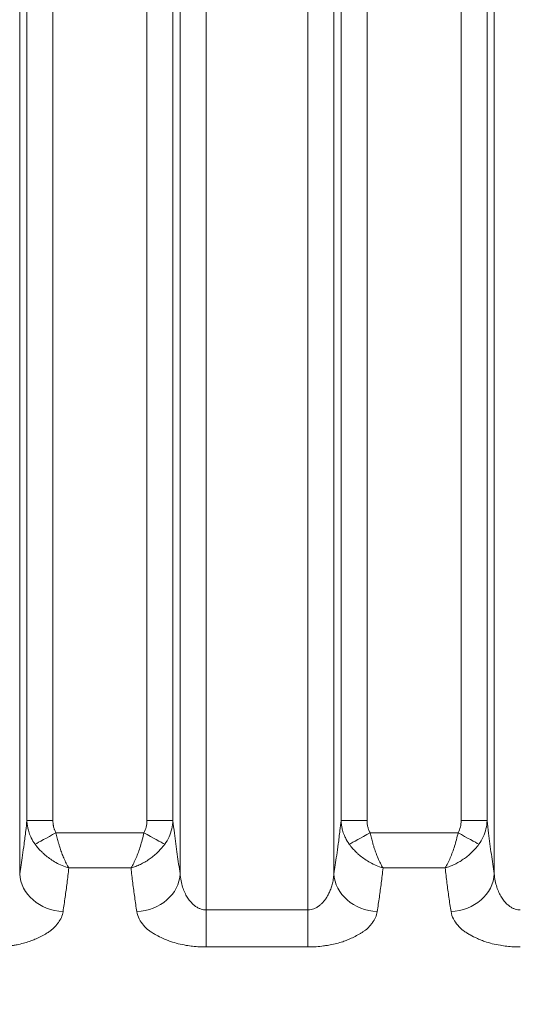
# Model space of a CAD drawing. Header units: millimetres. Extents: x 5 to 415, y 5 to 292.
# Tile 114 of 197: x 325.69 to 331.45, y 150.02 to 161.35. Entities that reach past the tile are written whole.
import ezdxf

# ---------------------------------------------------------------- set-up
doc = ezdxf.new("R2010")
doc.units = ezdxf.units.MM
doc.layers.add('Bemaßung (ISO)', color=7, linetype='Continuous', lineweight=25)
doc.layers.add('Sichtbar schmal (ISO)', color=7, linetype='Continuous', lineweight=18)
doc.styles.add('Notiztext (ISO)', font='isocpeur.ttf')
doc.dimstyles.new('Standard (ISO)', dxfattribs={"dimtxt": 3.5, "dimasz": 2.5, "dimexe": 2, "dimexo": 0, "dimgap": 0.762, "dimtad": 1, "dimtoh": 1, "dimdec": 8, "dimdsep": 46, "dimtxsty": 'Notiztext (ISO)', "dimcen": 0.09, "dimdle": 10, "dimclrd": 256, "dimclre": 256, "dimclrt": 256, "dimadec": 6, "dimazin": 2, "dimtfac": 0.514286, "dimtdec": 3, "dimtmove": 0, "dimatfit": 3, "dimfxl": 1, "dimtolj": 1, "dimlwd": -1, "dimlwe": -1, "dimarcsym": 0})

# ---------------------------------------------------------------- blocks, each defined once
blk = doc.blocks.new('*D23')
at = {"layer": 'Bemaßung (ISO)', "transparency": 16777216}
for p, q in [((289.955, 157.435), (289.955, 125.601)), ((384.955, 157.435), (384.955, 125.601)), ((292.455, 127.601), (382.455, 127.601))]:
    blk.add_line(p, q, dxfattribs=at)
for points in [[(292.455, 128.018), (292.455, 127.184), (289.955, 127.601)], [(382.455, 128.018), (382.455, 127.184), (384.955, 127.601)]]:
    blk.add_solid(points, dxfattribs=at)
at = {"layer": 'Defpoints', "color": 0, "transparency": 16777216}
for p in [(289.955, 157.435), (384.955, 157.435), (384.955, 127.601)]:
    blk.add_point(p, dxfattribs=at)
at = {"layer": 'Bemaßung (ISO)', "transparency": 16777216, "insert": (335.355, 131.863), "char_height": 3.5, "attachment_point": 1, "style": 'Notiztext (ISO)'}
blk.add_mtext('\\A1;95', dxfattribs=at)

msp = doc.modelspace()

# ---------------------------------------------------------------- linework, layer by layer
at = {"layer": 'Sichtbar schmal (ISO)'}
for p, q in [((327.83704243, 151.10716967), (327.83704276, 172.09147546)), ((329.00722978, 151.10718738), (329.00722947, 172.09147563)), ((325.69313744, 151.52419207), (325.69313769, 171.67579884)), ((327.53818435, 151.52421711), (327.53818409, 171.67579763)), ((329.30608826, 171.67579884), (329.30608801, 151.5243169)), ((331.15113492, 151.52434544), (331.15113466, 171.67579763)), ((325.77595263, 152.1356933), (325.77595266, 171.09415074)), ((326.07481106, 152.13569331), (326.07481108, 171.09415066)), ((327.1565109, 171.09415067), (327.15651057, 152.13575227)), ((327.45536893, 171.09414942), (327.45536906, 152.13575237)), ((329.3889032, 152.13591123), (329.38890323, 171.09415074)), ((329.68776163, 152.13591123), (329.68776165, 171.09415066)), ((330.76946147, 171.09415067), (330.76946114, 152.13596886)), ((331.0683195, 171.09414942), (331.06831963, 152.13596896)), ((326.07481106, 152.13569331), (325.77595265, 152.13569331)), ((327.45536888, 152.13575227), (327.15651057, 152.13575227)), ((329.68776163, 152.13591123), (329.38890322, 152.13591123)), ((331.06831945, 152.13596886), (330.76946114, 152.13596886)), ((327.12216581, 151.99484785), (326.1091466, 151.99479406)), ((330.73511168, 151.9950524), (329.72210173, 151.99500015)), ((326.25813051, 151.59000966), (326.97326918, 151.59005724)), ((329.87108175, 151.59023157), (330.58622093, 151.59027811)), ((327.83704884, 150.68117102), (327.83704241, 151.10716967)), ((327.83704243, 151.10716967), (329.00722978, 151.10718738)), ((329.00723625, 150.68118334), (329.00722981, 151.10718738)), ((327.8370416, 150.68117096), (329.00723623, 150.6811833))]:
    msp.add_line(p, q, dxfattribs=at)
for centre, major_axis, ratio, start_param, end_param in [((326.92118357, 152.17324105), (0.08606333, -0.2758496), 0.7940013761, 0.6493272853, 1.1956602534), ((330.534144, 152.17345048), (0.08603687, -0.27585396), 0.7939880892, 0.6493814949, 1.1957645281), ((326.1090787, 151.99492679), (0.26242743, 0.14536791), 0.0004967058, 3.5698487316, 4.7123722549), ((327.12230248, 151.99508792), (-0.26236823, 0.14547451), 0.0009207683, 1.5707860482, 2.7133155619), ((329.72203402, 151.9951326), (0.26242347, 0.14537506), 0.0004955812, 3.5698862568, 4.7123721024), ((330.73522742, 151.99525484), (-0.26237168, 0.14546836), 0.0007772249, 1.5707862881, 2.7132634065), ((326.19123498, 151.52419226), (-0.49395245, 0.0775305), 0.8709446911, 0.1783037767, 1.7066831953), ((327.04008701, 151.52421736), (0.49395264, 0.07752931), 0.8709313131, 4.5765612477, 6.1048812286), ((329.80418556, 151.52431716), (-0.49395494, 0.07751462), 0.8709018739, 0.1782758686, 1.7066535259), ((330.65303758, 151.5243457), (0.49395495, 0.07751453), 0.8708912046, 4.5765956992, 6.1049072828)]:
    msp.add_ellipse(centre, major_axis=major_axis, ratio=ratio, start_param=start_param, end_param=end_param, dxfattribs=at)
for points, knots in [([(325.77595265, 152.13569331), (325.77175525, 152.09616639), (325.76744936, 152.05781458), (325.76304974, 152.02051891), (325.75671936, 151.96685617), (325.75019492, 151.91537992), (325.74352373, 151.86554818), (325.73757129, 151.82108529), (325.73150201, 151.77793163), (325.72534634, 151.73565542), (325.71982249, 151.69771844), (325.71422907, 151.66048804), (325.70858567, 151.62364468), (325.70347252, 151.59026306), (325.69831833, 151.55719918), (325.69313744, 151.52419236)], [0.000000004, 0.000000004, 0.000000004, 0.000000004, 0.16896074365, 0.16896074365, 0.16896074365, 0.41206929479, 0.41206929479, 0.41206929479, 0.6289854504, 0.6289854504, 0.6289854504, 0.82363729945, 0.82363729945, 0.82363729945, 1, 1, 1, 1]), ([(325.87038079, 151.86263277), (325.8527284, 151.88683958), (325.8375225, 151.91243852), (325.82495888, 151.93837585), (325.82344089, 151.94150971), (325.82196098, 151.94464832), (325.82051907, 151.94779011), (325.81106323, 151.96839357), (325.80322589, 151.98910289), (325.7967324, 152.01049954), (325.7940405, 152.01936959), (325.79158442, 152.02835876), (325.78936777, 152.03751238), (325.78615461, 152.05078111), (325.78344783, 152.06439349), (325.78131704, 152.07825581), (325.77843199, 152.09702506), (325.77660643, 152.11625277), (325.77595258, 152.13569331)], [0, 0, 0, 0, 0.29740011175, 0.29740011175, 0.29740011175, 0.33333333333, 0.33333333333, 0.33333333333, 0.56897895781, 0.56897895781, 0.56897895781, 0.66666666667, 0.66666666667, 0.66666666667, 0.80827102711, 0.80827102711, 0.80827102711, 0.99999999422, 0.99999999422, 0.99999999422, 0.99999999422]), ([(326.1091466, 151.99479406), (326.10247874, 152.00683478), (326.09665662, 152.01959081), (326.09180404, 152.03325499), (326.09143217, 152.03430213), (326.09106611, 152.0353546), (326.09070596, 152.0364125), (326.08702954, 152.04721168), (326.08395324, 152.05857559), (326.08150999, 152.07034731), (326.08059069, 152.07477656), (326.07976063, 152.07926349), (326.07902006, 152.0837997), (326.07785683, 152.09092486), (326.07691926, 152.09817075), (326.07622544, 152.10554986), (326.07530358, 152.11535429), (326.07481107, 152.12539472), (326.07481106, 152.13569331)], [0, 0, 0, 0, 0.30960687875, 0.30960687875, 0.30960687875, 0.33333333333, 0.33333333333, 0.33333333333, 0.57553530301, 0.57553530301, 0.57553530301, 0.66666666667, 0.66666666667, 0.66666666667, 0.80980975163, 0.80980975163, 0.80980975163, 0.99999998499, 0.99999998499, 0.99999998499, 0.99999998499]), ([(327.45536888, 152.13575238), (327.45427079, 152.10325971), (327.44991131, 152.07093438), (327.44233992, 152.03918328), (327.43476852, 152.00743217), (327.42394234, 151.97625983), (327.41023964, 151.94661382), (327.39653694, 151.91696781), (327.37999032, 151.88883465), (327.36091865, 151.86265196)], [0.00000010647, 0.00000010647, 0.00000010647, 0.00000010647, 0.33333333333, 0.33333333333, 0.33333333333, 0.66666666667, 0.66666666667, 0.66666666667, 1, 1, 1, 1]), ([(327.53818435, 151.52421701), (327.5266666, 151.59759946), (327.51528082, 151.67130752), (327.50418412, 151.74804835), (327.49306009, 151.82497831), (327.48222656, 151.90495601), (327.47187372, 151.99044714), (327.46621801, 152.03715064), (327.46070575, 152.08549957), (327.45536888, 152.1357524)], [0, 0, 0, 0, 0.39214039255, 0.39214039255, 0.39214039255, 0.78524716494, 0.78524716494, 0.78524716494, 0.99999997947, 0.99999997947, 0.99999997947, 0.99999997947]), ([(329.38890322, 152.13591123), (329.38471856, 152.09650204), (329.3804261, 152.05826028), (329.37604047, 152.02106832), (329.36970696, 151.96735765), (329.36317912, 151.91583639), (329.35650432, 151.86596191), (329.35054857, 151.82146019), (329.34447581, 151.77826957), (329.33831655, 151.7359577), (329.33278941, 151.6979883), (329.32719261, 151.66072654), (329.32154577, 151.62385239), (329.31642948, 151.59044278), (329.31127212, 151.55735136), (329.30608802, 151.52431718)], [0.000000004, 0.000000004, 0.000000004, 0.000000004, 0.16844271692, 0.16844271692, 0.16844271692, 0.41169878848, 0.41169878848, 0.41169878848, 0.62874995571, 0.62874995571, 0.62874995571, 0.82352513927, 0.82352513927, 0.82352513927, 1, 1, 1, 1]), ([(329.48334375, 151.86283446), (329.46568935, 151.8870418), (329.45048169, 151.91264152), (329.43791658, 151.93857971), (329.43639814, 151.94171422), (329.43491781, 151.94485348), (329.43347549, 151.94799592), (329.42401888, 151.96859948), (329.41618084, 151.98930891), (329.40968669, 152.01070572), (329.40699407, 152.0195773), (329.40453735, 152.02856805), (329.40232015, 152.03772331), (329.39910696, 152.05099122), (329.39640009, 152.06460277), (329.39426913, 152.07846426), (329.39138322, 152.09723649), (329.38955713, 152.11646739), (329.38890315, 152.13591123)], [0, 0, 0, 0, 0.29739454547, 0.29739454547, 0.29739454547, 0.33333333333, 0.33333333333, 0.33333333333, 0.56896761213, 0.56896761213, 0.56896761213, 0.66666666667, 0.66666666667, 0.66666666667, 0.80825321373, 0.80825321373, 0.80825321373, 0.99999999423, 0.99999999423, 0.99999999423, 0.99999999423]), ([(329.72210173, 151.99500015), (329.71543354, 152.00704065), (329.70961025, 152.01979672), (329.70475668, 152.03346301), (329.70438497, 152.03450965), (329.70401907, 152.03556162), (329.70365907, 152.03661903), (329.69998226, 152.04741882), (329.69690556, 152.05878454), (329.69446203, 152.07055767), (329.69354239, 152.07498855), (329.69271205, 152.07947708), (329.69197124, 152.08401476), (329.69080808, 152.09113938), (329.68987055, 152.09838431), (329.68917668, 152.10576218), (329.68825439, 152.11556873), (329.68776164, 152.12561093), (329.68776163, 152.13591123)], [0, 0, 0, 0, 0.30962092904, 0.30962092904, 0.30962092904, 0.33333333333, 0.33333333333, 0.33333333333, 0.57551876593, 0.57551876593, 0.57551876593, 0.66666666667, 0.66666666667, 0.66666666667, 0.80977821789, 0.80977821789, 0.80977821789, 0.99999998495, 0.99999998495, 0.99999998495, 0.99999998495]), ([(331.06831945, 152.13596897), (331.06722125, 152.10347413), (331.06286105, 152.07114601), (331.05528888, 152.03939358), (331.0477167, 152.00764115), (331.0368903, 151.97646895), (331.0231845, 151.94681865), (331.0094787, 151.91716835), (330.9929248, 151.88902685), (330.97384983, 151.8628432)], [0.000000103, 0.000000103, 0.000000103, 0.000000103, 0.33333333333, 0.33333333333, 0.33333333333, 0.66666666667, 0.66666666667, 0.66666666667, 1, 1, 1, 1]), ([(331.15113492, 151.52434533), (331.13961633, 151.59774747), (331.12822971, 151.67147551), (331.11713217, 151.74823622), (331.10600714, 151.82518707), (331.09517263, 151.90518563), (331.0848188, 151.99069729), (331.07916506, 152.03739128), (331.07365464, 152.08572914), (331.06831945, 152.13596898)], [0, 0, 0, 0, 0.39217469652, 0.39217469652, 0.39217469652, 0.78532086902, 0.78532086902, 0.78532086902, 0.99999998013, 0.99999998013, 0.99999998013, 0.99999998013]), ([(326.1091466, 151.99479406), (326.11397166, 151.97435478), (326.11900373, 151.95403298), (326.12417262, 151.93406547), (326.12932636, 151.91415652), (326.13461568, 151.89460241), (326.14003459, 151.87564053), (326.14356163, 151.86329865), (326.14714373, 151.85120885), (326.15078808, 151.83943804), (326.15307168, 151.83206227), (326.15538175, 151.82481558), (326.15771694, 151.81767576), (326.16426279, 151.79766188), (326.17100047, 151.77847557), (326.17799529, 151.75971384), (326.18474204, 151.74161749), (326.19172902, 151.72391295), (326.1991071, 151.70641266), (326.19983753, 151.70468013), (326.2005718, 151.70294983), (326.20130984, 151.70122216), (326.20974471, 151.68147707), (326.21867504, 151.66207518), (326.22796258, 151.64365637), (326.2376174, 151.62450917), (326.24764351, 151.60644569), (326.25813051, 151.59000932)], [0, 0, 0, 0, 0.125974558, 0.125974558, 0.125974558, 0.2515796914, 0.2515796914, 0.2515796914, 0.3333333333, 0.3333333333, 0.3333333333, 0.3845613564, 0.3845613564, 0.3845613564, 0.5281603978, 0.5281603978, 0.5281603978, 0.6666666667, 0.6666666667, 0.6666666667, 0.6803787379, 0.6803787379, 0.6803787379, 0.8370906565, 0.8370906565, 0.8370906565, 1, 1, 1, 1]), ([(326.97326918, 151.59005698), (326.99469797, 151.62368268), (327.01448399, 151.66436085), (327.03227761, 151.7066), (327.05007122, 151.74883914), (327.06587246, 151.79202676), (327.0807365, 151.84004958), (327.09560053, 151.8880724), (327.10952735, 151.94112686), (327.12216581, 151.99484785)], [0, 0, 0, 0, 0.3333333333, 0.3333333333, 0.3333333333, 0.6666666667, 0.6666666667, 0.6666666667, 1, 1, 1, 1]), ([(329.72210173, 151.99500015), (329.72692691, 151.97456163), (329.73195907, 151.95424063), (329.73712802, 151.93427395), (329.74228181, 151.91436579), (329.74757116, 151.89481249), (329.75299003, 151.87585142), (329.75651701, 151.86351026), (329.76009902, 151.85142116), (329.76374325, 151.83965103), (329.76602683, 151.83227552), (329.76833688, 151.82502909), (329.77067204, 151.81788952), (329.77721769, 151.79787666), (329.78395511, 151.77869133), (329.79094966, 151.75993053), (329.79769616, 151.74183505), (329.80468285, 151.72413133), (329.81206065, 151.70663178), (329.81279106, 151.70489931), (329.81352531, 151.70316905), (329.81426333, 151.70144144), (329.8226979, 151.68169713), (329.83162797, 151.66229588), (329.84091518, 151.64387753), (329.85056965, 151.62473084), (329.86059525, 151.60666769), (329.87108175, 151.59023129)], [0, 0, 0, 0, 0.1259749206, 0.1259749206, 0.1259749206, 0.2515805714, 0.2515805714, 0.2515805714, 0.3333333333, 0.3333333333, 0.3333333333, 0.3845620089, 0.3845620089, 0.3845620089, 0.5281606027, 0.5281606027, 0.5281606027, 0.6666666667, 0.6666666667, 0.6666666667, 0.6803789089, 0.6803789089, 0.6803789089, 0.8370908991, 0.8370908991, 0.8370908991, 1, 1, 1, 1]), ([(330.58622055, 151.59027873), (330.60764754, 151.62390414), (330.62743193, 151.66458041), (330.64522459, 151.70681761), (330.66301745, 151.74905529), (330.67881857, 151.79224171), (330.69368249, 151.84026244), (330.70854641, 151.88828317), (330.72247312, 151.94133458), (330.73511168, 151.9950524)], [0.00000374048, 0.00000374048, 0.00000374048, 0.00000374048, 0.33333333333, 0.33333333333, 0.33333333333, 0.66666666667, 0.66666666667, 0.66666666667, 1, 1, 1, 1]), ([(325.87038079, 151.86263277), (325.88196227, 151.84649041), (325.89461002, 151.83055684), (325.90817621, 151.8150181), (325.92126513, 151.80002604), (325.93520803, 151.78540361), (325.9498262, 151.77129177), (325.95869958, 151.76272574), (325.96782058, 151.75434788), (325.97713996, 151.74618596), (325.98352676, 151.7405924), (325.9900068, 151.73509774), (325.996577, 151.72970574), (326.01360996, 151.71572724), (326.03124725, 151.70243656), (326.04946135, 151.68990218), (326.06886708, 151.67654776), (326.08892873, 151.66405022), (326.10965011, 151.6525224), (326.13257958, 151.63976615), (326.15636144, 151.62820238), (326.18035602, 151.61804262), (326.20624838, 151.60707932), (326.23238, 151.59775698), (326.25813051, 151.59000932)], [0, 0, 0, 0, 0.1306947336, 0.1306947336, 0.1306947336, 0.2567913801, 0.2567913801, 0.2567913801, 0.3333333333, 0.3333333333, 0.3333333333, 0.3857894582, 0.3857894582, 0.3857894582, 0.5217795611, 0.5217795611, 0.5217795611, 0.6666666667, 0.6666666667, 0.6666666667, 0.8269931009, 0.8269931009, 0.8269931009, 1, 1, 1, 1]), ([(326.97326918, 151.59005724), (326.99175898, 151.59544411), (327.0279064, 151.60764851), (327.08113064, 151.63072604), (327.1323916, 151.65790104), (327.18177137, 151.68912788), (327.22901242, 151.72423751), (327.27460707, 151.76382222), (327.31960105, 151.80979), (327.34740556, 151.84407787), (327.36091865, 151.86265196)], [0, 0, 0, 0, 0.1265621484, 0.2471317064, 0.3675020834, 0.4879991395, 0.6065310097, 0.7268903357, 0.8558642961, 1, 1, 1, 1]), ([(329.48334375, 151.86283446), (329.49492493, 151.84669422), (329.50757275, 151.83076183), (329.52114012, 151.81522315), (329.5342282, 151.8002334), (329.54817104, 151.78561211), (329.56279077, 151.77150016), (329.57165891, 151.76294004), (329.58077493, 151.75456735), (329.59008988, 151.74640987), (329.59648141, 151.74081255), (329.60296669, 151.73531402), (329.60954256, 151.72991816), (329.62657527, 151.71594189), (329.64421409, 151.70265232), (329.66242916, 151.69011939), (329.68184123, 151.67676285), (329.70190892, 151.66426406), (329.72263258, 151.65273658), (329.74556007, 151.63998324), (329.76933513, 151.62842343), (329.7933199, 151.61826681), (329.81921066, 151.60730307), (329.84533736, 151.59798041), (329.87108175, 151.59023129)], [0, 0, 0, 0, 0.1307275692, 0.1307275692, 0.1307275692, 0.256836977, 0.256836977, 0.256836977, 0.3333333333, 0.3333333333, 0.3333333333, 0.3858219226, 0.3858219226, 0.3858219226, 0.5217771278, 0.5217771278, 0.5217771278, 0.6666666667, 0.6666666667, 0.6666666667, 0.826964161, 0.826964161, 0.826964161, 1, 1, 1, 1]), ([(330.5862224, 151.59028158), (330.60471069, 151.59566806), (330.62321893, 151.60191579), (330.64163501, 151.60903367), (330.65918018, 151.61581493), (330.67664169, 151.62338619), (330.69392179, 151.63170481), (330.71117337, 151.64000971), (330.72824424, 151.64905912), (330.74504878, 151.65881228), (330.76187106, 151.66857574), (330.77842634, 151.67904464), (330.7946204, 151.69016988), (330.81055037, 151.7011137), (330.82613081, 151.71269262), (330.84127006, 151.72485441), (330.85664264, 151.73720364), (330.87156021, 151.75015403), (330.88592032, 151.76364028), (330.90130815, 151.77809171), (330.91605584, 151.79315837), (330.9300407, 151.80875526), (330.94566699, 151.82618277), (330.96033853, 151.84427405), (330.97384965, 151.86284347)], [0, 0, 0, 0, 0.12655552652, 0.12655552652, 0.12655552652, 0.24712608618, 0.24712608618, 0.24712608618, 0.36749766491, 0.36749766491, 0.36749766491, 0.48799627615, 0.48799627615, 0.48799627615, 0.60652981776, 0.60652981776, 0.60652981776, 0.72689017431, 0.72689017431, 0.72689017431, 0.85586446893, 0.85586446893, 0.85586446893, 0.99997662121, 0.99997662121, 0.99997662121, 0.99997662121]), ([(326.19124795, 151.08744982), (326.20003146, 151.14427698), (326.20836453, 151.19993667), (326.21609725, 151.25432577), (326.22382997, 151.30871487), (326.23096233, 151.36173624), (326.23792129, 151.41708548), (326.24488025, 151.47243471), (326.25166581, 151.53019861), (326.25813051, 151.59000994)], [0, 0, 0, 0, 0.3333333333, 0.3333333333, 0.3333333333, 0.6666666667, 0.6666666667, 0.6666666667, 1, 1, 1, 1]), ([(326.97326918, 151.59005685), (326.97960457, 151.53121596), (326.98629785, 151.47395169), (326.99332755, 151.41799654), (327.00035725, 151.36204139), (327.00772337, 151.30737656), (327.01550845, 151.25262678), (327.02329352, 151.197877), (327.03149755, 151.14306609), (327.04010145, 151.08748257)], [0, 0, 0, 0, 0.3333333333, 0.3333333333, 0.3333333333, 0.6666666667, 0.6666666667, 0.6666666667, 1, 1, 1, 1]), ([(327.83704241, 151.10716966), (327.82734652, 151.10716945), (327.80779927, 151.10872602), (327.77798277, 151.11590643), (327.74714497, 151.12862136), (327.71508955, 151.14797444), (327.68242854, 151.17484025), (327.64996395, 151.2099671), (327.61871277, 151.25394325), (327.58991549, 151.30726635), (327.56512956, 151.37036995), (327.5463431, 151.44356002), (327.53982531, 151.49634746), (327.53818437, 151.52421721)], [0, 0, 0, 0, 0.05980281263, 0.12047792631, 0.18639444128, 0.25816435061, 0.33665247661, 0.42248169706, 0.51655540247, 0.61997618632, 0.73401507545, 0.86019390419, 0.99999969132, 0.99999969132, 0.99999969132, 0.99999969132]), ([(329.30608798, 151.52431651), (329.30478551, 151.50218777), (329.30014663, 151.46003494), (329.28744424, 151.40068606), (329.27073084, 151.34805079), (329.25117289, 151.30188182), (329.22971325, 151.26182038), (329.2069374, 151.22724933), (329.18303722, 151.19742896), (329.15794418, 151.17177677), (329.1315738, 151.15008256), (329.10386826, 151.1323918), (329.07437049, 151.11873077), (329.04204636, 151.10944316), (329.01923088, 151.10718815), (329.00722981, 151.10718739)], [0, 0, 0, 0, 0.1109665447, 0.2122053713, 0.3049751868, 0.3897780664, 0.4672791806, 0.5387693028, 0.6059867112, 0.6706826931, 0.7341351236, 0.796759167, 0.8594986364, 0.9260046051, 1, 1, 1, 1]), ([(329.80420107, 151.08759623), (329.81298626, 151.14443107), (329.82131665, 151.20009904), (329.82904839, 151.25449771), (329.83678012, 151.30889639), (329.84391322, 151.3619288), (329.85087186, 151.41728679), (329.85783049, 151.47264479), (329.86461466, 151.53041498), (329.87108175, 151.59023191)], [0, 0, 0, 0, 0.3333333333, 0.3333333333, 0.3333333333, 0.6666666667, 0.6666666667, 0.6666666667, 1, 1, 1, 1]), ([(330.58621983, 151.59027781), (330.59255299, 151.53143154), (330.59924748, 151.47415986), (330.60627768, 151.41819678), (330.61330787, 151.36223371), (330.62067378, 151.30756043), (330.62845974, 151.25280193), (330.63624569, 151.19804343), (330.6444517, 151.14322352), (330.65305305, 151.08763117)], [0, 0, 0, 0, 0.3333333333, 0.3333333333, 0.3333333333, 0.6666666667, 0.6666666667, 0.6666666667, 1, 1, 1, 1]), ([(331.44999337, 151.10723153), (331.44029783, 151.10723117), (331.42075076, 151.10878752), (331.39093409, 151.11596824), (331.36009545, 151.12868458), (331.32803912, 151.14804038), (331.29537738, 151.17491033), (331.26291239, 151.21004282), (331.23166123, 151.25402616), (331.20286435, 151.30735812), (331.17807908, 151.37047231), (331.15929336, 151.44367469), (331.15277584, 151.4964711), (331.15113494, 151.52434554)], [0, 0, 0, 0, 0.05979862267, 0.12047283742, 0.18638933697, 0.25815958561, 0.33664837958, 0.42247832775, 0.51655278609, 0.61997450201, 0.73401441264, 0.86019394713, 0.99999968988, 0.99999968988, 0.99999968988, 0.99999968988]), ([(326.19124795, 151.08744982), (326.18794453, 151.06436262), (326.18111756, 151.04238226), (326.17206621, 151.02197548), (326.16270547, 151.00087116), (326.15097991, 150.98144968), (326.13870787, 150.96397017), (326.13189328, 150.95426391), (326.12491554, 150.94515232), (326.11810594, 150.93665759), (326.11111402, 150.92793543), (326.10407393, 150.91995703), (326.09691729, 150.91245374), (326.08134679, 150.89612903), (326.06537964, 150.88201231), (326.04625954, 150.86776026), (326.03529138, 150.85958463), (326.02324173, 150.85137229), (326.00922412, 150.84281805), (326.00250466, 150.8387175), (325.99545561, 150.83449551), (325.98809673, 150.83020318), (325.96987911, 150.81957711), (325.94972802, 150.80853005), (325.92826983, 150.79778429), (325.90865328, 150.78796078), (325.88794919, 150.77839304), (325.86703847, 150.76950662), (325.85174231, 150.76300621), (325.83634454, 150.75686742), (325.82131763, 150.7511919), (325.81537801, 150.74894856), (325.80945405, 150.74679646), (325.80354551, 150.74472742), (325.78076725, 150.73675096), (325.75825401, 150.73000225), (325.73576114, 150.72408025), (325.71190902, 150.71780039), (325.68807606, 150.71244306), (325.66358031, 150.70769823), (325.64945871, 150.70496287), (325.63510853, 150.70243445), (325.62036196, 150.70008995), (325.60864808, 150.6982276), (325.59675966, 150.69644112), (325.58470679, 150.69476331), (325.55599373, 150.69076635), (325.52633289, 150.68739013), (325.49613011, 150.68502193), (325.46248938, 150.68238417), (325.42817764, 150.68100453), (325.39427952, 150.68112672)], [0, 0, 0, 0, 0.07667370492, 0.07667370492, 0.07667370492, 0.15596825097, 0.15596825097, 0.15596825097, 0.2, 0.2, 0.2, 0.24521058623, 0.24521058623, 0.24521058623, 0.34357413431, 0.34357413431, 0.34357413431, 0.4, 0.4, 0.4, 0.42704821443, 0.42704821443, 0.42704821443, 0.49400868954, 0.49400868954, 0.49400868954, 0.55522231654, 0.55522231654, 0.55522231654, 0.6, 0.6, 0.6, 0.61769907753, 0.61769907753, 0.61769907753, 0.68593162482, 0.68593162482, 0.68593162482, 0.75828746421, 0.75828746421, 0.75828746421, 0.8, 0.8, 0.8, 0.83313421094, 0.83313421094, 0.83313421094, 0.9120684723, 0.9120684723, 0.9120684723, 0.99998777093, 0.99998777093, 0.99998777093, 0.99998777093]), ([(327.83703436, 150.68117093), (327.8113477, 150.68099907), (327.78538717, 150.68165887), (327.75957713, 150.68311235), (327.73349657, 150.68458106), (327.70757156, 150.68685965), (327.68210575, 150.68979446), (327.65694841, 150.69269373), (327.63223952, 150.69623201), (327.60814152, 150.70021297), (327.57595807, 150.70552963), (327.54521295, 150.71182617), (327.51494967, 150.71931682), (327.48581166, 150.72652895), (327.45711035, 150.73486248), (327.4284743, 150.74479094), (327.41973038, 150.74782256), (327.41099817, 150.751004), (327.40227725, 150.75435257), (327.38273844, 150.76185487), (327.36289656, 150.77003844), (327.3436267, 150.77864715), (327.31385567, 150.7919472), (327.28552758, 150.80628123), (327.2605312, 150.82016096), (327.24627188, 150.82807872), (327.23306753, 150.83583674), (327.22106439, 150.84311427), (327.20555739, 150.8525162), (327.192743, 150.8613477), (327.18108316, 150.87024016), (327.15765604, 150.888107), (327.13826178, 150.9061229), (327.11733573, 150.93156128), (327.10079375, 150.95167022), (327.08248662, 150.97597127), (327.0677584, 151.00403743), (327.05458193, 151.02914656), (327.04432018, 151.0572702), (327.04010145, 151.08748257)], [0, 0, 0, 0, 0.0664734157, 0.0664734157, 0.0664734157, 0.133643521, 0.133643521, 0.133643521, 0.2, 0.2, 0.2, 0.2886206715, 0.2886206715, 0.2886206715, 0.3739461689, 0.3739461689, 0.3739461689, 0.4, 0.4, 0.4, 0.4583723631, 0.4583723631, 0.4583723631, 0.5485548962, 0.5485548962, 0.5485548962, 0.6, 0.6, 0.6, 0.6664625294, 0.6664625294, 0.6664625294, 0.8, 0.8, 0.8, 0.905560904, 0.905560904, 0.905560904, 1, 1, 1, 1]), ([(329.80420107, 151.08759623), (329.80085448, 151.06408426), (329.79384841, 151.04175107), (329.78459163, 151.02109387), (329.77498052, 150.99964596), (329.7629593, 150.98000449), (329.7505154, 150.96244403), (329.74383037, 150.9530103), (329.73702869, 150.9441728), (329.73043621, 150.93595271), (329.72298279, 150.92665912), (329.7155286, 150.91826734), (329.70797182, 150.91042457), (329.69213067, 150.89398389), (329.6760152, 150.8799062), (329.65622086, 150.86546068), (329.64658579, 150.85842919), (329.63603639, 150.85132017), (329.62392752, 150.84391583), (329.61546537, 150.83874138), (329.60644698, 150.83335096), (329.59691595, 150.82785306), (329.5784016, 150.81717321), (329.55792025, 150.80609804), (329.53615229, 150.79535855), (329.51609384, 150.78546248), (329.49494801, 150.77585586), (329.47367181, 150.76696924), (329.46130382, 150.76180339), (329.44889933, 150.75687722), (329.43670889, 150.75224336), (329.42724084, 150.74864434), (329.41779839, 150.74526773), (329.40838081, 150.74208453), (329.38494421, 150.73416283), (329.36169275, 150.72743224), (329.33836174, 150.72152045), (329.31404518, 150.71535893), (329.28963773, 150.71007998), (329.2644912, 150.70542933), (329.25420306, 150.70352662), (329.24378665, 150.70173147), (329.23318798, 150.70003743), (329.21811837, 150.69762878), (329.2027928, 150.69536271), (329.18723997, 150.69330015), (329.15974269, 150.68965355), (329.13152711, 150.68664645), (329.10296132, 150.68456044), (329.07119147, 150.68224045), (329.03899058, 150.68106442), (329.00723623, 150.68118323)], [0, 0, 0, 0, 0.07703995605, 0.07703995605, 0.07703995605, 0.15702885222, 0.15702885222, 0.15702885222, 0.2, 0.2, 0.2, 0.2485829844, 0.2485829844, 0.2485829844, 0.3504266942, 0.3504266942, 0.3504266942, 0.4, 0.4, 0.4, 0.43464377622, 0.43464377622, 0.43464377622, 0.50194052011, 0.50194052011, 0.50194052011, 0.56395222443, 0.56395222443, 0.56395222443, 0.6, 0.6, 0.6, 0.62799753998, 0.62799753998, 0.62799753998, 0.6976721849, 0.6976721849, 0.6976721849, 0.77029002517, 0.77029002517, 0.77029002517, 0.8, 0.8, 0.8, 0.84224282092, 0.84224282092, 0.84224282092, 0.91692781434, 0.91692781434, 0.91692781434, 0.99998979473, 0.99998979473, 0.99998979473, 0.99998979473]), ([(331.44999202, 150.68124501), (331.42430547, 150.68107353), (331.39834452, 150.68173369), (331.37253377, 150.68318761), (331.34645305, 150.68465673), (331.32052759, 150.68693578), (331.29506127, 150.68987109), (331.26990626, 150.69277051), (331.24519956, 150.69630884), (331.22110372, 150.7002897), (331.188916, 150.70560743), (331.15816727, 150.71190534), (331.12790021, 150.71939797), (331.09876181, 150.7266112), (331.07005985, 150.73494617), (331.04142281, 150.7448768), (331.03268382, 150.74790728), (331.02395648, 150.75108747), (331.0152404, 150.75443465), (330.99569662, 150.76193992), (330.97584936, 150.77012703), (330.95657454, 150.77873957), (330.92680314, 150.79204228), (330.898475, 150.80637914), (330.87347901, 150.8202612), (330.85922371, 150.82817819), (330.84602295, 150.83593535), (330.83402283, 150.84321207), (330.81851094, 150.85261827), (330.80569358, 150.86145341), (330.79403106, 150.87034972), (330.77060899, 150.88821635), (330.75121721, 150.90623282), (330.73029324, 150.93167235), (330.71374913, 150.95178682), (330.6954387, 150.97609567), (330.68070852, 151.00417157), (330.66753256, 151.0292851), (330.65727139, 151.05741364), (330.65305305, 151.08763117)], [0, 0, 0, 0, 0.0664768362, 0.0664768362, 0.0664768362, 0.1336489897, 0.1336489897, 0.1336489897, 0.2, 0.2, 0.2, 0.2886330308, 0.2886330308, 0.2886330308, 0.3739609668, 0.3739609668, 0.3739609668, 0.4, 0.4, 0.4, 0.4583864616, 0.4583864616, 0.4583864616, 0.548568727, 0.548568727, 0.548568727, 0.6, 0.6, 0.6, 0.6664823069, 0.6664823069, 0.6664823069, 0.8, 0.8, 0.8, 0.9055694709, 0.9055694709, 0.9055694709, 1, 1, 1, 1])]:
    msp.add_open_spline(points, degree=3, knots=knots, dxfattribs=at)

# ---------------------------------------------------------------- dimensions: what is measured, and where the dimension line sits
at = {"layer": 'Bemaßung (ISO)'}
dim = msp.add_linear_dim(base=(384.9545125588, 127.6010867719), p1=(289.9545125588, 157.4354363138), p2=(384.9545125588, 157.4354363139), angle=180, dimstyle='Standard (ISO)', override={"dimgap": 0.762, "dimtoh": 0, "dimdec": 8, "dimtol": 0, "dimlim": 0, "dimtp": 0, "dimtm": 0, "dimtdec": 3, "dimtofl": 0, "dimatfit": 1}, dxfattribs=at)
dim.commit()
dim.dimension.update_dxf_attribs({"geometry": '*D23', "text_midpoint": (337.4545125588, 127.6010867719), "dimtype": 160})

doc.saveas('drawing.dxf')
